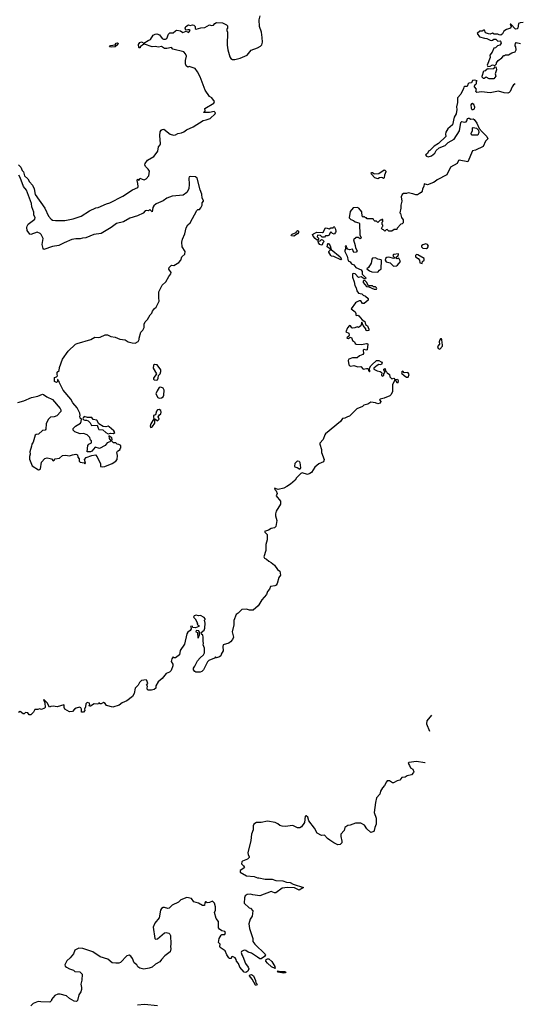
# Model space of a CAD drawing. Extents: x 2240384 to 2404287, y 351326 to 526670.
# Tile 98 of 256: x 2392851 to 2399365, y 381395 to 394135. Entities that reach past the tile are written whole.
import ezdxf

# ---------------------------------------------------------------- set-up
doc = ezdxf.new("R2010")
doc.units = 0

msp = doc.modelspace()

# ---------------------------------------------------------------- linework, layer by layer
at = {"layer": '0CON20XD'}
for points in [[(2394645, 392490), (2394666, 392514), (2394671, 392529), (2394662, 392635), (2394669, 392685), (2394680, 392705), (2394695, 392716), (2394715, 392720), (2394796, 392656), (2394842, 392642), (2394865, 392644), (2394898, 392662), (2394945, 392669), (2394975, 392684), (2395009, 392711), (2395095, 392749), (2395225, 392832), (2395265, 392839), (2395315, 392858), (2395380, 392915), (2395382, 392932), (2395366, 392946), (2395306, 392934), (2395228, 392935), (2395248, 392955), (2395246, 392985), (2395361, 393055), (2395372, 393075), (2395338, 393125), (2395305, 393142), (2395249, 393225), (2395185, 393397), (2395152, 393462), (2395120, 393505), (2395045, 393528), (2395025, 393522), (2395005, 393538), (2394996, 393565), (2394996, 393605), (2395007, 393665), (2394997, 393695), (2394975, 393717), (2394833, 393753), (2394815, 393777), (2394755, 393762), (2394725, 393763), (2394685, 393788), (2394645, 393780), (2394605, 393787), (2394565, 393783), (2394465, 393820), (2394455, 393820), (2394410, 393785), (2394408, 393772), (2394395, 393770), (2394390, 393775), (2394388, 393815), (2394405, 393842), (2394425, 393847), (2394458, 393832), (2394513, 393867), (2394545, 393878), (2394577, 393933), (2394605, 393948), (2394625, 393950), (2394658, 393938), (2394692, 393892), (2394712, 393882), (2394735, 393881), (2394755, 393892), (2394774, 393946), (2394795, 393967), (2394835, 393966), (2394865, 393991), (2394885, 393998), (2394932, 393992), (2394961, 393971), (2395005, 393988), (2395035, 393971), (2395045, 393976), (2395054, 393995), (2395045, 394004), (2395026, 394004), (2395001, 394001), (2394993, 394025), (2395002, 394045), (2395035, 394070), (2395055, 394062), (2395085, 394068), (2395105, 394063), (2395120, 394045), (2395119, 394019), (2395135, 394012), (2395192, 394028), (2395245, 394034), (2395305, 394070), (2395332, 394062), (2395356, 394064), (2395374, 394086), (2395395, 394099), (2395473, 394093), (2395528, 394068), (2395540, 394055), (2395537, 394023), (2395530, 394015), (2395530, 393995), (2395540, 393975), (2395533, 393807), (2395542, 393745), (2395570, 393655), (2395582, 393635), (2395605, 393618), (2395635, 393618), (2395704, 393636), (2395795, 393678), (2395845, 393740), (2395925, 393770), (2395965, 393792), (2395981, 393809), (2395990, 393845), (2395989, 393905), (2395977, 393975), (2395953, 394045), (2395950, 394135), (2395960, 394185)], [(2399365, 394100), (2399324, 394096), (2399304, 394086), (2399293, 394025), (2399285, 394016), (2399265, 394012), (2399205, 394078), (2399195, 394077), (2399209, 394045), (2399201, 394025), (2399150, 394010), (2399113, 393987), (2399097, 393953), (2399074, 393936), (2399055, 393937), (2399035, 393946), (2398987, 393947), (2398965, 393960), (2398935, 393949), (2398915, 393950), (2398878, 393965), (2398865, 394000), (2398855, 394000), (2398835, 393987), (2398804, 393986), (2398770, 393955), (2398800, 393915), (2398864, 393894), (2398895, 393891), (2398935, 393868), (2398955, 393866), (2398965, 393872), (2398985, 393882), (2399012, 393882), (2399035, 393858), (2399065, 393860), (2399072, 393855), (2399077, 393833), (2399063, 393807), (2399030, 393795), (2399007, 393773), (2398984, 393766), (2398964, 393716), (2398934, 393676), (2398936, 393644), (2398898, 393545), (2398908, 393528), (2398935, 393533), (2398965, 393549), (2398998, 393542), (2399020, 393565), (2399020, 393575), (2399042, 393608), (2399089, 393641), (2399115, 393670), (2399125, 393670), (2399135, 393680), (2399175, 393680), (2399215, 393708), (2399259, 393721), (2399272, 393745), (2399270, 393785), (2399260, 393795), (2399260, 393805), (2399264, 393825), (2399275, 393840), (2399329, 393829)], [(2394035, 393779), (2394013, 393785), (2394025, 393799), (2394085, 393808), (2394100, 393830), (2394115, 393836), (2394123, 393825), (2394122, 393815), (2394085, 393783), (2394035, 393779)], [(2398985, 393368), (2398925, 393368), (2398885, 393392), (2398857, 393373), (2398850, 393375), (2398835, 393392), (2398834, 393405), (2398855, 393473), (2398882, 393478), (2398892, 393495), (2398905, 393502), (2398915, 393498), (2398985, 393502), (2399005, 393530), (2399015, 393510), (2399018, 393485), (2399000, 393435), (2399010, 393405), (2398985, 393368)], [(2399259, 393303), (2399239, 393291), (2399222, 393268), (2399195, 393208), (2399184, 393195), (2399165, 393185), (2399118, 393188), (2399045, 393212), (2398935, 393188), (2398825, 393202), (2398765, 393192), (2398752, 393205), (2398758, 393235), (2398733, 393265), (2398733, 393275), (2398742, 393295), (2398758, 393305), (2398762, 393338), (2398768, 393345), (2398735, 393354), (2398710, 393350), (2398695, 393320), (2398660, 393315), (2398648, 393302), (2398645, 393280), (2398635, 393272), (2398605, 393272), (2398597, 393263), (2398593, 393245), (2398558, 393172), (2398514, 393125), (2398516, 393065), (2398502, 393008), (2398506, 392975), (2398496, 392915), (2398472, 392875), (2398449, 392775), (2398389, 392721), (2398362, 392678), (2398359, 392655), (2398364, 392625), (2398267, 392533), (2398212, 392498), (2398155, 392443), (2398137, 392433), (2398127, 392405), (2398102, 392385), (2398115, 392368), (2398135, 392360), (2398176, 392374), (2398221, 392409), (2398238, 392442), (2398275, 392475), (2398355, 392507), (2398394, 392546), (2398469, 392591), (2398538, 392695), (2398559, 392805), (2398564, 392815), (2398572, 392818), (2398605, 392810), (2398626, 392814), (2398637, 392825), (2398644, 392855), (2398655, 392861), (2398665, 392862), (2398685, 392849), (2398715, 392851), (2398728, 392845), (2398765, 392796), (2398796, 392726), (2398832, 392682), (2398894, 392625), (2398906, 392594), (2398878, 392562), (2398844, 392496), (2398745, 392446), (2398710, 392440), (2398646, 392294), (2398535, 392316), (2398525, 392313), (2398511, 392275), (2398423, 392227), (2398375, 392128), (2398252, 392065), (2398225, 392040), (2398202, 392028), (2398125, 392000), (2398085, 392010), (2398080, 391975), (2398063, 391945), (2398058, 391915), (2398043, 391897), (2398024, 391886), (2397995, 391868), (2397975, 391868), (2397935, 391883), (2397875, 391893), (2397854, 391886), (2397815, 391888), (2397797, 391875), (2397787, 391845), (2397792, 391785), (2397780, 391735), (2397782, 391695), (2397770, 391635), (2397777, 391627), (2397790, 391575), (2397810, 391545), (2397810, 391505), (2397798, 391492), (2397782, 391488), (2397732, 391438), (2397728, 391422), (2397695, 391420), (2397665, 391400), (2397625, 391400), (2397605, 391420), (2397592, 391418), (2397575, 391400), (2397558, 391418), (2397545, 391420), (2397532, 391432), (2397542, 391458), (2397550, 391465), (2397550, 391475), (2397540, 391485), (2397540, 391515), (2397550, 391525), (2397548, 391548), (2397535, 391550), (2397525, 391540), (2397515, 391540), (2397485, 391510), (2397465, 391530), (2397445, 391530), (2397432, 391542), (2397425, 391560), (2397345, 391560), (2397335, 391570), (2397325, 391570), (2397305, 391590), (2397295, 391580), (2397282, 391592), (2397277, 391647), (2397238, 391695), (2397215, 391704), (2397165, 391700), (2397127, 391655), (2397112, 391572), (2397135, 391550), (2397170, 391535), (2397189, 391519), (2397237, 391507), (2397248, 391498), (2397250, 391345), (2397270, 391315), (2397255, 391300), (2397228, 391318), (2397204, 391316), (2397170, 391285), (2397191, 391215), (2397193, 391185), (2397216, 391145), (2397205, 391127), (2397172, 391122), (2397156, 391166), (2397115, 391159), (2397095, 391168), (2397082, 391182), (2397075, 391210), (2397060, 391205), (2397070, 391175), (2397057, 391155), (2397057, 391135), (2397089, 391075), (2397098, 391015), (2397125, 391002), (2397145, 390977), (2397175, 390964), (2397198, 390928), (2397268, 390898), (2397279, 390879), (2397282, 390842), (2397330, 390795), (2397325, 390780), (2397305, 390780), (2397295, 390792), (2397267, 390807), (2397235, 390800), (2397190, 390845), (2397175, 390850), (2397154, 390846), (2397154, 390805), (2397178, 390745), (2397184, 390694), (2397204, 390665), (2397211, 390625), (2397235, 390596), (2397275, 390588), (2397295, 390570), (2397326, 390556), (2397357, 390527), (2397360, 390515), (2397357, 390505), (2397305, 390462), (2397287, 390465), (2397265, 390497), (2397244, 390496), (2397209, 390481), (2397195, 390470), (2397139, 390395), (2397189, 390355), (2397199, 390335), (2397198, 390315), (2397205, 390308), (2397225, 390310), (2397238, 390305), (2397283, 390253), (2397315, 390230), (2397323, 390193), (2397352, 390175), (2397368, 390132)], [(2398715, 392971), (2398735, 392983), (2398739, 393005), (2398725, 393037), (2398705, 393050), (2398695, 393048), (2398687, 393035), (2398690, 392990), (2398698, 392975), (2398715, 392971)], [(2398705, 392639), (2398694, 392645), (2398693, 392665), (2398710, 392695), (2398708, 392735), (2398715, 392742), (2398761, 392731), (2398786, 392706), (2398792, 392675), (2398775, 392641), (2398705, 392639)], [(2392835, 392258), (2392865, 392228), (2392882, 392185), (2392900, 392165), (2392915, 392113), (2392955, 392077), (2392977, 392037), (2393016, 391995), (2393040, 391945), (2393053, 391873), (2393175, 391696), (2393225, 391595), (2393256, 391555), (2393275, 391543), (2393315, 391535), (2393435, 391538), (2393541, 391559), (2393647, 391595), (2393755, 391660), (2393835, 391699), (2393865, 391706), (2393975, 391754), (2394016, 391764), (2394185, 391851), (2394308, 391932), (2394378, 391965), (2394382, 391975), (2394380, 392015), (2394369, 392055), (2394375, 392070), (2394395, 392060), (2394405, 392086), (2394435, 392070), (2394460, 392065), (2394485, 392077), (2394520, 392115), (2394528, 392175), (2394512, 392202), (2394479, 392235), (2394471, 392255), (2394474, 392275), (2394505, 392319), (2394585, 392367), (2394603, 392385), (2394637, 392433), (2394645, 392490)], [(2397485, 392078), (2397445, 392090), (2397402, 392135), (2397398, 392152), (2397405, 392160), (2397415, 392160), (2397433, 392143), (2397445, 392139), (2397495, 392146), (2397565, 392191), (2397575, 392190), (2397587, 392177), (2397587, 392165), (2397569, 392125), (2397565, 392090), (2397555, 392080), (2397545, 392090), (2397525, 392093), (2397505, 392090), (2397485, 392078)], [(2392825, 389183), (2392906, 389204), (2393004, 389246), (2393085, 389262), (2393145, 389288), (2393157, 389287), (2393204, 389254), (2393275, 389220), (2393373, 389105), (2393383, 389085), (2393382, 389065), (2393331, 389009), (2393295, 388997), (2393248, 388992), (2393217, 388963), (2393192, 388905), (2393190, 388835), (2393180, 388825), (2393145, 388820), (2393095, 388772), (2393065, 388770), (2393051, 388759), (2393025, 388670), (2393008, 388645), (2393004, 388616), (2392983, 388545), (2392987, 388515), (2392978, 388482), (2392978, 388448), (2393014, 388364), (2393095, 388312), (2393107, 388313), (2393120, 388325), (2393132, 388408), (2393175, 388459), (2393205, 388468), (2393245, 388459), (2393262, 388452), (2393285, 388428), (2393298, 388435), (2393310, 388455), (2393365, 388461), (2393403, 388497), (2393445, 388499), (2393495, 388490), (2393534, 388506), (2393575, 388512), (2393600, 388505), (2393603, 388473), (2393620, 388455), (2393622, 388422), (2393635, 388410), (2393685, 388400), (2393695, 388390), (2393700, 388395), (2393689, 388445), (2393710, 388470), (2393785, 388498), (2393833, 388503), (2393851, 388481), (2393897, 388387), (2393897, 388355), (2393920, 388350), (2393952, 388355), (2394045, 388392), (2394096, 388425), (2394110, 388445), (2394114, 388495), (2394108, 388535), (2394117, 388553), (2394150, 388575), (2394150, 388585), (2394160, 388595), (2394160, 388625), (2394135, 388640), (2394112, 388642), (2394095, 388660), (2394065, 388660), (2394040, 388685), (2394048, 388705), (2394042, 388725), (2394005, 388750), (2394008, 388715), (2394030, 388685), (2394018, 388672), (2393981, 388659), (2393958, 388625), (2393885, 388586), (2393825, 388603), (2393785, 388553), (2393765, 388543), (2393722, 388542), (2393732, 388625), (2393745, 388643), (2393778, 388662), (2393778, 388685), (2393768, 388695), (2393759, 388729), (2393722, 388765), (2393675, 388779), (2393635, 388778), (2393565, 388803), (2393544, 388825), (2393544, 388845), (2393551, 388855), (2393573, 388877), (2393637, 388915), (2393648, 388935), (2393650, 388965), (2393635, 388980), (2393628, 389005), (2393632, 389015), (2393630, 389045), (2393594, 389115), (2393538, 389178), (2393513, 389223), (2393413, 389343), (2393360, 389445), (2393360, 389455), (2393350, 389465), (2393350, 389475), (2393340, 389480), (2393340, 389455), (2393325, 389440), (2393302, 389455), (2393300, 389505), (2393328, 389512), (2393338, 389525), (2393336, 389545), (2393334, 389576), (2393360, 389595), (2393366, 389635), (2393405, 389744), (2393476, 389845), (2393574, 389935), (2393593, 389945), (2393773, 389997), (2393823, 390027), (2393864, 390024), (2393891, 390029), (2393955, 390058), (2393985, 390057), (2394028, 390035), (2394086, 390026), (2394145, 390002), (2394215, 389994), (2394255, 389967), (2394305, 389954), (2394345, 389950), (2394385, 389970), (2394398, 389995), (2394398, 390015), (2394418, 390092), (2394444, 390116), (2394459, 390151), (2394461, 390195), (2394472, 390225), (2394506, 390254), (2394537, 390315), (2394561, 390339), (2394567, 390365), (2394595, 390397), (2394618, 390415), (2394656, 390495), (2394650, 390535), (2394650, 390615), (2394692, 390698), (2394743, 390745), (2394779, 390811), (2394808, 390845), (2394810, 390865), (2394778, 390908), (2394785, 390930), (2394813, 390957), (2394845, 390954), (2394910, 390995), (2394937, 391025), (2394950, 391065), (2394985, 391100), (2394990, 391135), (2394954, 391194), (2394950, 391255), (2394957, 391295), (2394987, 391365), (2395005, 391440), (2395025, 391480), (2395058, 391505), (2395142, 391668), (2395155, 391680), (2395175, 391680), (2395195, 391700), (2395210, 391735), (2395213, 391765), (2395228, 391785), (2395228, 391795), (2395210, 391825), (2395206, 391876), (2395184, 391934), (2395146, 392086), (2395125, 392100), (2395055, 392108), (2395045, 392102), (2395037, 392085), (2395042, 392008), (2395038, 391945), (2395015, 391900), (2394964, 391866), (2394825, 391850), (2394754, 391826), (2394707, 391793), (2394617, 391753), (2394585, 391726), (2394575, 391707), (2394565, 391648), (2394535, 391678), (2394515, 391661), (2394495, 391667), (2394476, 391664), (2394447, 391633), (2394375, 391596), (2394274, 391566), (2394195, 391521), (2394105, 391498), (2394035, 391446), (2393905, 391367), (2393810, 391355), (2393705, 391311), (2393665, 391310), (2393635, 391301), (2393575, 391301), (2393525, 391291), (2393425, 391246), (2393357, 391213), (2393275, 391202), (2393165, 391162), (2393154, 391174), (2393142, 391225), (2393153, 391305), (2393130, 391355), (2393115, 391369), (2393075, 391384), (2392995, 391357), (2392980, 391360), (2392948, 391408), (2392941, 391445), (2392946, 391464), (2392962, 391488), (2393046, 391554), (2393050, 391575), (2393034, 391605), (2393032, 391645), (2393009, 391715), (2393004, 391755), (2392939, 391929), (2392900, 391975), (2392856, 392095), (2392839, 392125)], [(2396395, 391334), (2396365, 391340), (2396362, 391348), (2396375, 391360), (2396425, 391380), (2396432, 391395), (2396445, 391408), (2396450, 391405), (2396460, 391385), (2396445, 391363), (2396395, 391334)], [(2396705, 391280), (2396675, 391303), (2396649, 391335), (2396640, 391355), (2396652, 391365), (2396695, 391386), (2396767, 391383), (2396779, 391391), (2396804, 391436), (2396815, 391441), (2396855, 391430), (2396875, 391440), (2396905, 391440), (2396915, 391460), (2396925, 391450), (2396937, 391425), (2396940, 391395), (2396937, 391383), (2396918, 391362), (2396895, 391370), (2396875, 391390), (2396862, 391375), (2396853, 391345), (2396835, 391337), (2396805, 391338), (2396795, 391320), (2396763, 391323), (2396742, 391342), (2396705, 391348), (2396700, 391325), (2396720, 391305), (2396705, 391280)], [(2396755, 391217), (2396733, 391225), (2396715, 391250), (2396712, 391268), (2396738, 391272), (2396755, 391290), (2396768, 391288), (2396790, 391265), (2396772, 391248), (2396765, 391222), (2396755, 391217)], [(2397005, 391030), (2396915, 391072), (2396885, 391074), (2396875, 391083), (2396848, 391125), (2396850, 391135), (2396868, 391152), (2396870, 391165), (2396830, 391195), (2396835, 391240), (2396845, 391238), (2396865, 391207), (2396882, 391162), (2396996, 391065), (2397012, 391035), (2397005, 391030)], [(2398115, 391174), (2398128, 391182), (2398140, 391205), (2398125, 391228), (2398105, 391233), (2398065, 391221), (2398050, 391210), (2398049, 391195), (2398065, 391181), (2398115, 391174)], [(2397485, 390868), (2397504, 390896), (2397528, 390912), (2397530, 391020), (2397525, 391028), (2397485, 391037), (2397455, 391053), (2397415, 391049), (2397404, 391035), (2397403, 391005), (2397396, 390984), (2397363, 390927), (2397343, 390913), (2397374, 390884), (2397405, 390872), (2397485, 390868)], [(2397688, 390948), (2397725, 390950), (2397740, 390960), (2397777, 391005), (2397755, 391048), (2397735, 391042), (2397710, 391055), (2397747, 391085), (2397752, 391095), (2397750, 391105), (2397685, 391098), (2397678, 391085), (2397680, 391075), (2397702, 391055), (2397690, 391045), (2397625, 391062), (2397602, 391058), (2397584, 391045), (2397579, 391025), (2397593, 391003), (2397645, 390987), (2397688, 390948)], [(2398055, 390980), (2398063, 391005), (2398082, 391025), (2398084, 391045), (2398003, 391093), (2397985, 391095), (2397972, 391085), (2397972, 391065), (2398007, 391047), (2398024, 391025), (2398025, 390990), (2398055, 390980)], [(2397435, 390648), (2397465, 390650), (2397470, 390655), (2397468, 390665), (2397455, 390677), (2397428, 390678), (2397415, 390690), (2397362, 390692), (2397338, 390738), (2397318, 390758), (2397305, 390760), (2397295, 390750), (2397293, 390735), (2397335, 390683), (2397365, 390680), (2397435, 390648)], [(2397368, 390132), (2397365, 390112), (2397345, 390108), (2397334, 390114), (2397328, 390125), (2397330, 390135), (2397295, 390180), (2397275, 390220), (2397264, 390176), (2397235, 390152), (2397215, 390162), (2397185, 390146), (2397162, 390142), (2397147, 390147), (2397129, 390175), (2397115, 390180), (2397091, 390149), (2397070, 390095), (2397107, 390077), (2397113, 390055), (2397110, 390040), (2397088, 390025), (2397084, 390014), (2397105, 390010), (2397124, 390026), (2397144, 390024), (2397158, 389985), (2397183, 389965), (2397190, 389945), (2397202, 389935), (2397274, 389934), (2397335, 389947), (2397348, 389945), (2397356, 389935), (2397347, 389863), (2397335, 389859), (2397305, 389867), (2397295, 389858), (2397298, 389815), (2397289, 389801), (2397245, 389787), (2397215, 389761), (2397155, 389759), (2397109, 389741), (2397100, 389725), (2397108, 389668), (2397120, 389655), (2397135, 389651), (2397175, 389659), (2397225, 389644), (2397265, 389648), (2397295, 389612), (2397335, 389624), (2397352, 389622), (2397362, 389615), (2397364, 389595), (2397375, 389580), (2397382, 389585), (2397377, 389625), (2397392, 389655), (2397408, 389668), (2397465, 389726), (2397495, 389727), (2397525, 389708), (2397540, 389705), (2397530, 389675), (2397515, 389668), (2397495, 389672), (2397475, 389662), (2397430, 389625), (2397430, 389615), (2397475, 389590), (2397514, 389584), (2397526, 389576), (2397534, 389564), (2397530, 389535), (2397547, 389523), (2397560, 389535), (2397560, 389555), (2397572, 389568), (2397572, 389585), (2397560, 389605), (2397562, 389615), (2397580, 389620), (2397582, 389592), (2397602, 389575), (2397604, 389564), (2397636, 389546), (2397640, 389515), (2397655, 389498), (2397665, 389490), (2397690, 389495), (2397705, 389480), (2397736, 389485), (2397745, 389465), (2397742, 389438), (2397735, 389432), (2397722, 389462), (2397715, 389470), (2397705, 389470), (2397673, 389417), (2397672, 389325), (2397655, 389284), (2397640, 389270), (2397565, 389239), (2397512, 389225), (2397507, 389215), (2397523, 389193), (2397515, 389174), (2397485, 389165), (2397455, 389176), (2397395, 389186), (2397355, 389160), (2397303, 389147), (2397285, 389129), (2397212, 389098), (2397116, 389005), (2397092, 388995), (2397055, 388978), (2397026, 388974), (2396999, 388935), (2396805, 388776), (2396796, 388765), (2396775, 388705), (2396733, 388657), (2396732, 388642), (2396756, 388575), (2396754, 388535), (2396788, 388445), (2396779, 388415), (2396721, 388389), (2396668, 388345), (2396625, 388276), (2396605, 388263), (2396575, 388251), (2396505, 388271), (2396486, 388264), (2396433, 388207), (2396414, 388175), (2396354, 388125), (2396306, 388094), (2396266, 388074), (2396196, 388056), (2396148, 388072), (2396150, 388055), (2396167, 388037), (2396180, 388005), (2396169, 387975), (2396225, 387905), (2396225, 387865), (2396168, 387775), (2396158, 387742), (2396158, 387715), (2396175, 387655), (2396164, 387576), (2396145, 387561), (2396105, 387553), (2396068, 387532), (2396019, 387515), (2396020, 387505), (2396050, 387475), (2396054, 387405), (2396035, 387345), (2396036, 387265), (2396011, 387185), (2396018, 387168), (2396044, 387155), (2396075, 387127), (2396105, 387113), (2396145, 387079), (2396185, 387022), (2396215, 387000), (2396223, 386947), (2396203, 386917), (2396181, 386839), (2396170, 386820), (2396151, 386809), (2396095, 386802), (2396084, 386765), (2396055, 386735), (2396042, 386698), (2395983, 386627), (2395946, 386566), (2395935, 386550), (2395873, 386497), (2395825, 386494), (2395785, 386507), (2395725, 386503), (2395676, 386455), (2395651, 386439), (2395622, 386362), (2395621, 386305), (2395600, 386215), (2395616, 386145), (2395604, 386116), (2395579, 386085), (2395555, 386069), (2395483, 386047), (2395478, 386025), (2395485, 385970), (2395458, 385925), (2395452, 385905), (2395435, 385892), (2395395, 385880), (2395385, 385890), (2395370, 385875), (2395296, 385844), (2395282, 385828), (2395230, 385725), (2395208, 385702), (2395185, 385693), (2395130, 385695), (2395115, 385702), (2395100, 385725), (2395098, 385745), (2395118, 385772), (2395152, 385838), (2395185, 385878), (2395230, 385915), (2395242, 385945), (2395242, 386005), (2395224, 386045), (2395230, 386065), (2395223, 386095), (2395224, 386144), (2395220, 386170), (2395202, 386185), (2395200, 386205), (2395235, 386238), (2395245, 386260), (2395252, 386325), (2395240, 386365), (2395250, 386375), (2395250, 386385), (2395235, 386400), (2395190, 386425), (2395165, 386423), (2395135, 386431), (2395107, 386423), (2395100, 386405), (2395122, 386385), (2395150, 386325), (2395148, 386315), (2395154, 386304), (2395170, 386295), (2395170, 386285), (2395125, 386268), (2395092, 386272), (2395085, 386290), (2395062, 386285), (2395070, 386265), (2395067, 386253), (2395057, 386233), (2395025, 386210), (2395015, 386190), (2394984, 386056), (2394928, 385975), (2394920, 385915), (2394865, 385880), (2394845, 385880), (2394835, 385890), (2394817, 385865), (2394812, 385832), (2394832, 385795), (2394832, 385775), (2394810, 385715), (2394788, 385695), (2394745, 385677), (2394695, 385610), (2394644, 385566), (2394612, 385515), (2394610, 385485), (2394592, 385468), (2394555, 385459), (2394515, 385458), (2394504, 385464), (2394498, 385485), (2394502, 385512), (2394492, 385525), (2394508, 385545), (2394496, 385586), (2394485, 385592), (2394425, 385587), (2394399, 385561), (2394382, 385525), (2394343, 385487), (2394331, 385415), (2394310, 385380), (2394235, 385320), (2394176, 385294), (2394136, 385264), (2394055, 385238), (2393975, 385260), (2393955, 385288), (2393935, 385302), (2393905, 385282), (2393893, 385283), (2393875, 385300), (2393870, 385285), (2393855, 385278), (2393815, 385282), (2393765, 385251), (2393753, 385255), (2393751, 385265), (2393758, 385275), (2393752, 385292), (2393725, 385300), (2393706, 385285), (2393702, 385245), (2393690, 385215), (2393693, 385195), (2393675, 385177), (2393652, 385175), (2393652, 385215), (2393643, 385233), (2393625, 385239), (2393582, 385228), (2393558, 385212), (2393535, 385182), (2393495, 385180), (2393433, 385215), (2393427, 385235), (2393428, 385265), (2393422, 385272), (2393335, 385243), (2393285, 385252), (2393255, 385250), (2393235, 385240), (2393206, 385296), (2393161, 385339), (2393158, 385335), (2393169, 385319), (2393175, 385295), (2393179, 385235), (2393171, 385225), (2393135, 385210), (2393105, 385218), (2393085, 385210), (2393045, 385210), (2393030, 385175), (2392995, 385142), (2392975, 385142), (2392955, 385168), (2392925, 385170), (2392907, 385153), (2392895, 385152), (2392855, 385182), (2392835, 385170)], [(2398285, 389872), (2398318, 389912), (2398321, 389925), (2398313, 389993), (2398305, 390006), (2398294, 390006), (2398285, 389993), (2398278, 389965), (2398280, 389935), (2398255, 389905), (2398265, 389879), (2398285, 389872)], [(2394615, 389469), (2394635, 389474), (2394644, 389495), (2394647, 389533), (2394666, 389555), (2394677, 389583), (2394676, 389604), (2394630, 389670), (2394596, 389674), (2394581, 389665), (2394576, 389625), (2394620, 389555), (2394583, 389495), (2394583, 389485), (2394592, 389475), (2394615, 389469)], [(2397855, 389509), (2397875, 389510), (2397888, 389545), (2397875, 389565), (2397865, 389571), (2397826, 389566), (2397805, 389589), (2397795, 389579), (2397791, 389565), (2397795, 389557), (2397823, 389533), (2397855, 389509)], [(2394655, 389238), (2394685, 389243), (2394706, 389254), (2394716, 389275), (2394718, 389342), (2394706, 389366), (2394675, 389382), (2394655, 389374), (2394627, 389335), (2394613, 389295), (2394638, 389245), (2394655, 389238)], [(2394545, 388860), (2394555, 388862), (2394570, 388870), (2394601, 388915), (2394600, 388965), (2394607, 388967), (2394635, 388943), (2394653, 388965), (2394643, 388997), (2394658, 389022), (2394676, 389035), (2394682, 389055), (2394675, 389077), (2394655, 389092), (2394635, 389088), (2394619, 389071), (2394609, 389021), (2394582, 389015), (2394580, 388995), (2394588, 388972), (2394549, 388905), (2394540, 388875), (2394545, 388860)], [(2393995, 388777), (2394025, 388787), (2394065, 388782), (2394080, 388795), (2394070, 388815), (2394010, 388865), (2393994, 388874), (2393965, 388869), (2393932, 388872), (2393876, 388906), (2393847, 388955), (2393801, 388961), (2393785, 388989), (2393726, 388986), (2393685, 389000), (2393672, 388985), (2393668, 388975), (2393671, 388961), (2393692, 388952), (2393716, 388954), (2393735, 388946), (2393761, 388921), (2393778, 388885), (2393855, 388888), (2393865, 388848), (2393875, 388834), (2393925, 388830), (2393964, 388794), (2393995, 388777)], [(2396475, 388313), (2396442, 388335), (2396414, 388344), (2396410, 388355), (2396414, 388396), (2396445, 388426), (2396465, 388424), (2396476, 388406), (2396484, 388335), (2396475, 388313)], [(2395155, 386133), (2395165, 386140), (2395178, 386175), (2395178, 386205), (2395168, 386228), (2395135, 386230), (2395130, 386215), (2395150, 386205), (2395155, 386133)], [(2398177, 385137), (2398119, 385065), (2398114, 385025), (2398150, 384928)], [(2398096, 384519), (2398092, 384518), (2397985, 384539), (2397885, 384525), (2397876, 384515), (2397879, 384505), (2397894, 384484), (2397904, 384455), (2397935, 384438), (2397949, 384405), (2397947, 384395), (2397917, 384365), (2397865, 384351), (2397836, 384334), (2397795, 384329), (2397766, 384294), (2397732, 384288), (2397685, 384263), (2397675, 384261), (2397635, 384285), (2397605, 384285), (2397595, 384275), (2397570, 384225), (2397542, 384198), (2397519, 384155), (2397509, 384115), (2397468, 384065), (2397452, 384008), (2397436, 383875), (2397460, 383805), (2397463, 383725), (2397446, 383685), (2397437, 383643), (2397430, 383630), (2397395, 383620), (2397342, 383665), (2397310, 383715), (2397265, 383737), (2397195, 383739), (2397125, 383712), (2397095, 383707), (2397057, 383685), (2397046, 383645), (2397007, 383595), (2397006, 383565), (2397020, 383505), (2397016, 383484), (2396995, 383463), (2396965, 383460), (2396915, 383484), (2396861, 383521), (2396832, 383542), (2396795, 383582), (2396755, 383581), (2396698, 383608), (2396665, 383676), (2396591, 383771), (2396576, 383815), (2396555, 383836), (2396545, 383830), (2396534, 383746), (2396498, 383692), (2396475, 383677), (2396445, 383679), (2396385, 383708), (2396285, 383696), (2396245, 383699), (2396215, 383710), (2396189, 383729), (2396155, 383746), (2396055, 383766), (2395975, 383749), (2395912, 383748), (2395880, 383725), (2395870, 383705), (2395870, 383655), (2395849, 383595), (2395839, 383515), (2395804, 383355), (2395806, 383335), (2395821, 383305), (2395819, 383295), (2395799, 383275), (2395735, 383248), (2395725, 383238), (2395721, 383211), (2395748, 383185), (2395758, 383165), (2395752, 383155), (2395701, 383125), (2395704, 383105), (2395786, 383056), (2395885, 383048), (2395925, 383030), (2395945, 383031), (2396024, 383014), (2396115, 383013), (2396165, 382998), (2396255, 382991), (2396302, 382975), (2396350, 382970), (2396390, 382950), (2396521, 382905), (2396466, 382874), (2396405, 382902), (2396313, 382907), (2396245, 382897), (2396163, 382837), (2396145, 382837), (2396105, 382853), (2395955, 382800), (2395865, 382810), (2395835, 382821), (2395795, 382817), (2395769, 382801), (2395757, 382773), (2395753, 382703), (2395820, 382645), (2395838, 382638), (2395868, 382605), (2395860, 382535), (2395830, 382495), (2395817, 382435), (2395823, 382375), (2395868, 382245), (2395868, 382208), (2395894, 382175), (2396026, 382046), (2396030, 382035), (2396018, 382012), (2395974, 381984), (2395958, 381985), (2395926, 382006), (2395849, 382059), (2395805, 382071), (2395775, 382090), (2395754, 382096), (2395721, 382079), (2395714, 382065), (2395723, 382035), (2395737, 382015), (2395771, 381925), (2395805, 381878), (2395814, 381854), (2395804, 381825), (2395775, 381808), (2395755, 381812), (2395698, 381875), (2395680, 381925), (2395657, 381955), (2395652, 381975), (2395639, 381995), (2395605, 382012), (2395591, 382009), (2395585, 381990), (2395565, 381990), (2395555, 381998), (2395529, 382035), (2395507, 382087), (2395445, 382132), (2395440, 382145), (2395442, 382175), (2395422, 382195), (2395429, 382245), (2395458, 382292), (2395465, 382299), (2395505, 382300), (2395514, 382325), (2395505, 382339), (2395465, 382347), (2395435, 382369), (2395423, 382385), (2395421, 382465), (2395392, 382505), (2395370, 382585), (2395382, 382615), (2395384, 382655), (2395371, 382705), (2395345, 382728), (2395304, 382714), (2395278, 382708), (2395265, 382722), (2395255, 382722), (2395245, 382710), (2395240, 382675), (2395215, 382672), (2395164, 382704), (2395102, 382722), (2395075, 382764), (2395015, 382778), (2394935, 382746), (2394903, 382717), (2394825, 382678), (2394785, 382639), (2394765, 382633), (2394725, 382649), (2394705, 382648), (2394683, 382635), (2394672, 382615), (2394655, 382515), (2394599, 382445), (2394576, 382395), (2394598, 382248), (2394608, 382238), (2394635, 382242), (2394725, 382320), (2394745, 382323), (2394778, 382318), (2394794, 382304), (2394800, 382285), (2394808, 382175), (2394803, 382145), (2394808, 382115), (2394796, 382074), (2394727, 382023), (2394685, 381977), (2394663, 381945), (2394606, 381914), (2394565, 381878), (2394525, 381862), (2394455, 381848), (2394404, 381864), (2394380, 381880), (2394367, 381905), (2394331, 381931), (2394309, 381989), (2394289, 382019), (2394265, 382033), (2394235, 382023), (2394155, 381937), (2394135, 381927), (2394095, 381926), (2394045, 381934), (2393989, 381979), (2393891, 382011), (2393795, 382075), (2393667, 382117), (2393615, 382122), (2393564, 382095), (2393545, 382049), (2393504, 381996), (2393461, 381959), (2393433, 381905), (2393440, 381890), (2393456, 381876), (2393494, 381854), (2393545, 381839), (2393565, 381821), (2393630, 381815), (2393657, 381785), (2393653, 381707), (2393642, 381655), (2393652, 381615), (2393652, 381585), (2393642, 381555), (2393615, 381520), (2393598, 381445), (2393585, 381432), (2393555, 381437), (2393495, 381472), (2393455, 381504), (2393375, 381528), (2393345, 381528), (2393305, 381510), (2393264, 381456), (2393262, 381445), (2393240, 381425), (2393126, 381426), (2393088, 381432), (2393024, 381405), (2392994, 381375)], [(2396155, 381860), (2396110, 381880), (2396056, 381926), (2396036, 381955), (2396041, 381975), (2396055, 381983), (2396073, 381983), (2396111, 381951), (2396151, 381885), (2396155, 381860)], [(2396265, 381800), (2396195, 381811), (2396184, 381826), (2396195, 381829), (2396215, 381818), (2396275, 381818), (2396288, 381815), (2396292, 381805), (2396285, 381803), (2396265, 381800)], [(2395915, 381638), (2395900, 381645), (2395859, 381719), (2395824, 381765), (2395828, 381775), (2395849, 381779), (2395874, 381764), (2395901, 381705), (2395907, 381675), (2395922, 381655), (2395915, 381638)], [(2394375, 381390), (2394465, 381396), (2394635, 381378)]]:
    msp.add_lwpolyline(points, dxfattribs=at)

doc.saveas('drawing.dxf')
